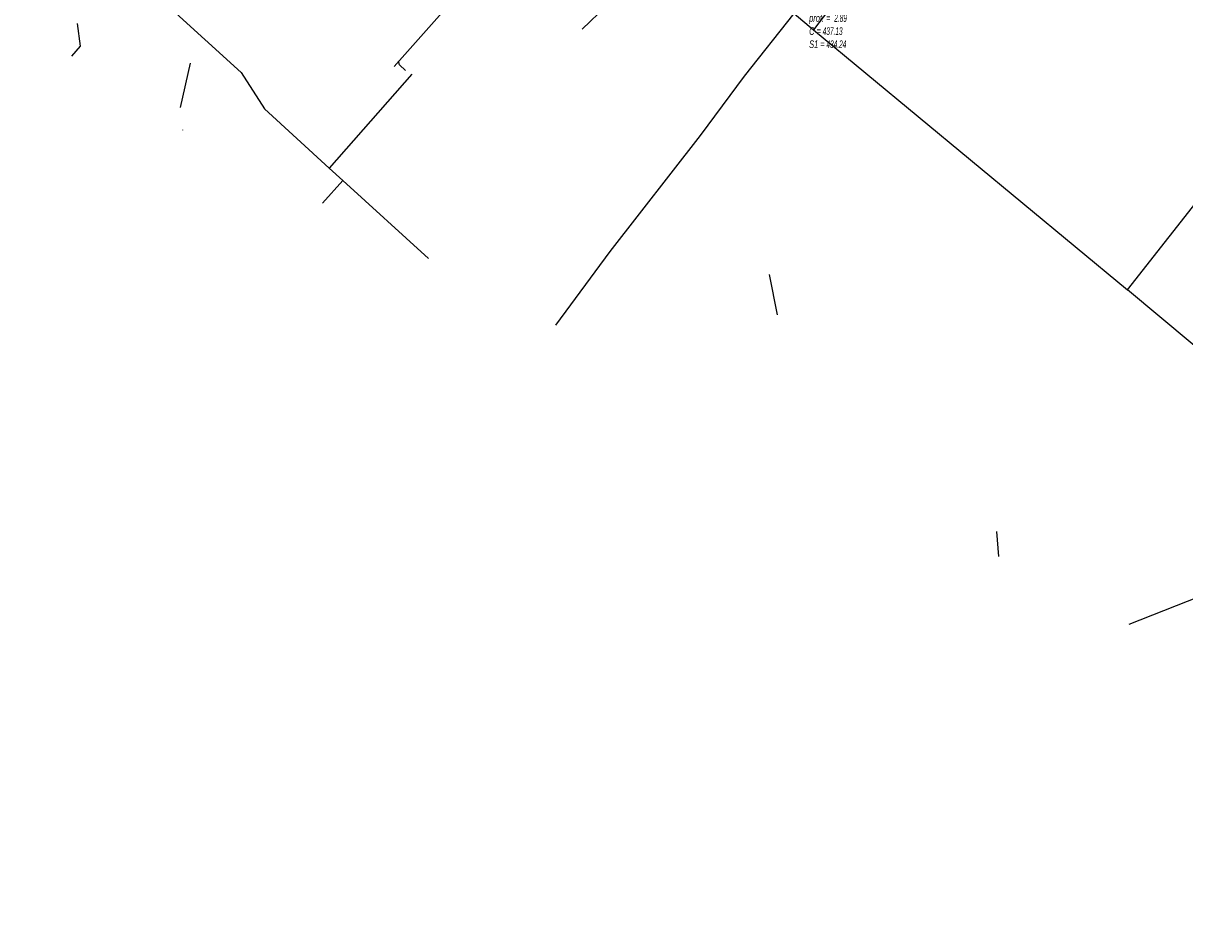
# Model space of a CAD drawing. Header units: metres. Extents: x 2695563 to 2696938, y 1260544 to 1262032.
# Tile 3 of 256: x 2695870 to 2695947, y 1260744 to 1260803. Entities that reach past the tile are written whole.
import ezdxf

# ---------------------------------------------------------------- set-up
doc = ezdxf.new("R2010")
doc.units = ezdxf.units.M
doc.header["$LTSCALE"] = 100
doc.linetypes.add('AUSGEZOGEN', pattern=[0])
for name, color, linetype in [('EU_Cadastre des conduites', 24, 'AUSGEZOGEN'), ('EU_Cadastre des conduites_Regard normalisé – Texte', 24, 'AUSGEZOGEN'), ('TV_Cadastre des conduites_CONDUITE', 92, 'AUSGEZOGEN'), ('Télécommunications_SW_Cadastre des conduites_Bord du tracé', 94, 'AUSGEZOGEN')]:
    doc.layers.add(name, color=color, linetype=linetype)
doc.styles.add('ARIAL', font='arial.ttf')

msp = doc.modelspace()

# ---------------------------------------------------------------- linework, layer by layer
at = {"layer": 'EU_Cadastre des conduites', "color": 24, "linetype": 'AUSGEZOGEN', "transparency": 33554687}
for p, q in [((2695894.505, 1260800.617), (2695901.382, 1260808.359)), ((2695919.256, 1260786.884), (2695919.775, 1260784.235)), ((2695934.245, 1260769.952), (2695934.38, 1260768.301)), ((2695949.759, 1260766.506), (2695942.962, 1260763.817))]:
    msp.add_line(p, q, dxfattribs=at)
for points in [[(2695906.905, 1260803.073), (2695911.734, 1260807.703), (2695911.671, 1260808.431)], [(2695873.612, 1260803.453), (2695873.8, 1260801.947), (2695873.232, 1260801.298)], [(2695895.272, 1260800.344), (2695894.863, 1260800.711), (2695894.804, 1260800.954)]]:
    msp.add_lwpolyline(points, dxfattribs=at)
at = {"layer": 'TV_Cadastre des conduites_CONDUITE', "color": 92, "linetype": 'AUSGEZOGEN', "transparency": 33554687}
for p, q in [((2695895.683, 1260800.11), (2695890.233, 1260793.914)), ((2695890.233, 1260793.914), (2695891.132, 1260793.096)), ((2695891.132, 1260793.096), (2695889.794, 1260791.6)), ((2695891.132, 1260793.096), (2695896.787, 1260787.946))]:
    msp.add_line(p, q, dxfattribs=at)
msp.add_lwpolyline([(2695870.051, 1260813.286), (2695884.427, 1260800.206), (2695885.952, 1260797.814), (2695890.233, 1260793.914)], dxfattribs=at)
at = {"layer": 'Télécommunications_SW_Cadastre des conduites_Bord du tracé', "color": 94, "linetype": 'AUSGEZOGEN', "transparency": 33554687}
for p, q in [((2695935.865, 1260821.08), (2695922.167, 1260803.035)), ((2695922.167, 1260803.035), (2695942.871, 1260785.893)), ((2695942.871, 1260785.893), (2695956.096, 1260802.725)), ((2695881.06, 1260800.83), (2695880.4, 1260797.91)), ((2695880.577, 1260796.417), (2695880.586, 1260796.43))]:
    msp.add_line(p, q, dxfattribs=at)
for points in [[(2695905.175, 1260783.563), (2695908.759, 1260788.402), (2695914.727, 1260796.069), (2695917.625, 1260799.984), (2695920.892, 1260804.097), (2695922.167, 1260803.035)], [(2695991.305, 1260743.813), (2695972.87, 1260758.353), (2695960.074, 1260768.895), (2695959.02, 1260771.388), (2695953.236, 1260776.463), (2695951.547, 1260777.872), (2695951.547, 1260778.653), (2695942.871, 1260785.893)]]:
    msp.add_lwpolyline(points, dxfattribs=at)

# ---------------------------------------------------------------- texts
at = {"layer": 'EU_Cadastre des conduites_Regard normalisé – Texte', "color": 24, "transparency": 33554687, "insert": (2695921.882, 1260804.925), "char_height": 0.50641, "width": 2.83518, "attachment_point": 1, "line_spacing_factor": 1.024096, "style": 'ARIAL'}
msp.add_mtext('\\A1;{\\fArial|b0|i1|c0|p34;\\W0.69464;53991}\\P{\\fArial|b0|i1|c0|p34;\\H0.99721x;\\W0.69464;prof. = \\W0.48625; 2.89}\\P{\\fArial|b0|i1|c0|p34;\\H0.99721x;\\W0.69464;C =\\W0.48625; 437.13}\\P{\\fArial|b0|i1|c0|p34;\\H0.99721x;\\W0.69464;S1 =\\W0.48625; 434.24}', dxfattribs=at)

doc.saveas('drawing.dxf')
